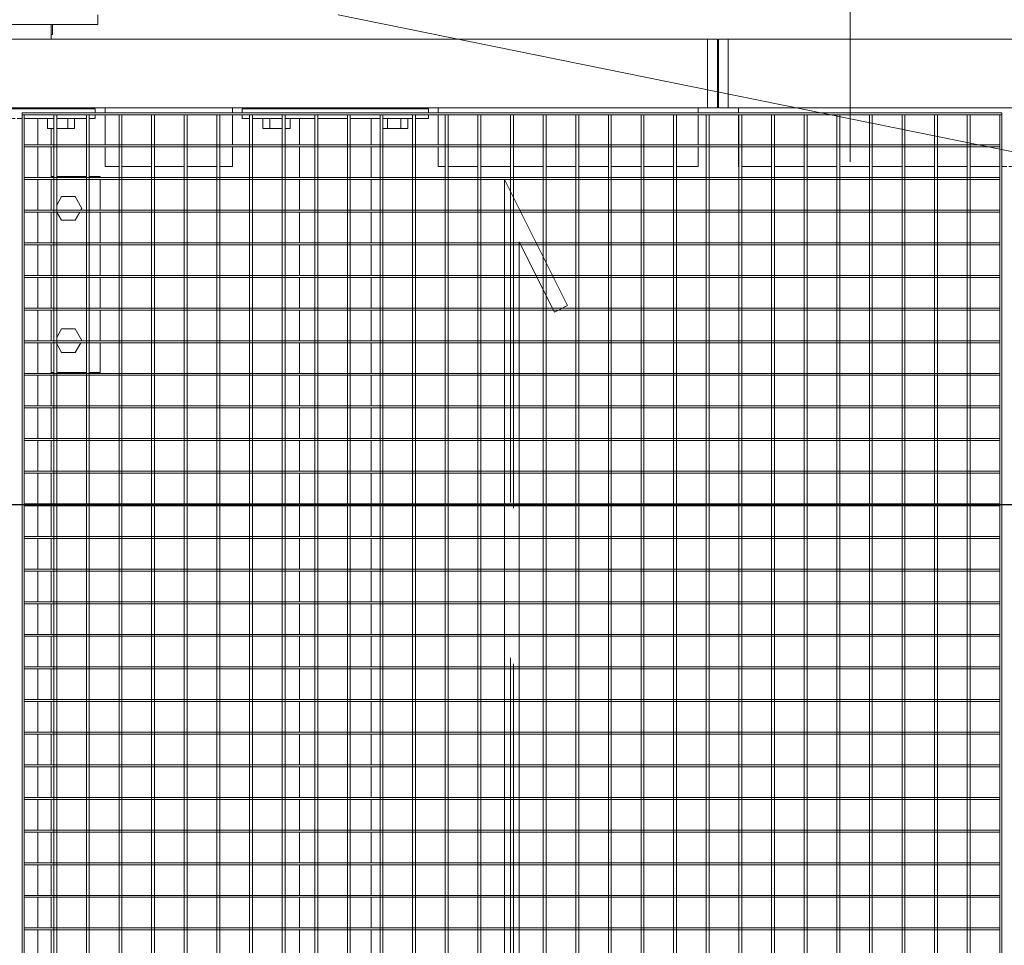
# Model space of a CAD drawing. Header units: metres. Extents: x 70279.8 to 70377.7, y 409251.8 to 409331.5.
# Tile 49 of 244: x 70324.2 to 70325.2, y 409289.9 to 409290.8. Entities that reach past the tile are written whole.
import ezdxf

# ---------------------------------------------------------------- set-up
doc = ezdxf.new("R2010")
doc.units = ezdxf.units.M
doc.linetypes.add('DASHEDX2', pattern=[9.525, 6.35, -3.175])
for name, color, linetype, lineweight in [('Bout', 3, 'Continuous', 0), ('CONTINUOUS', 7, 'Continuous', 18), ('Onderdeel', 2, 'Continuous', 0)]:
    doc.layers.add(name, color=color, linetype=linetype, lineweight=lineweight)
doc.layers.add('Concrete_ foundation', color=253, linetype='Continuous')
doc.layers.add('stairs&pedestrian', color=2, linetype='Continuous')

# ---------------------------------------------------------------- blocks, each defined once
blk = doc.blocks.new('*A15')
at = {"layer": 'Onderdeel', "linetype": 'Continuous', "lineweight": 0}
for p, q in [((730.212, -148.577), (730.212, -148.309)), ((730.212, -148.309), (730.821, -148.309)), ((730.861, -148.309), (731.487, -148.309)), ((731.527, -148.309), (732.153, -148.309)), ((732.193, -148.309), (732.819, -148.309)), ((732.859, -148.309), (733.485, -148.309)), ((733.525, -148.309), (734.151, -148.309)), ((734.191, -148.309), (734.212, -148.309)), ((734.212, -148.577), (734.212, -148.309)), ((730.212, -149.243), (730.212, -148.637)), ((734.212, -149.243), (734.212, -148.637)), ((730.212, -149.309), (730.212, -149.303)), ((734.212, -149.309), (734.212, -149.303)), ((730.212, -151.361), (730.212, -151.309)), ((734.212, -151.361), (734.212, -151.309)), ((730.212, -152.027), (730.212, -151.421)), ((734.212, -152.027), (734.212, -151.421)), ((730.212, -152.309), (730.212, -152.087)), ((734.212, -152.309), (734.212, -152.087)), ((730.212, -152.309), (730.821, -152.309)), ((730.861, -152.309), (731.487, -152.309)), ((731.527, -152.309), (732.153, -152.309)), ((732.193, -152.309), (732.819, -152.309)), ((732.859, -152.309), (733.485, -152.309)), ((733.525, -152.309), (734.151, -152.309)), ((734.191, -152.309), (734.212, -152.309))]:
    blk.add_line(p, q, dxfattribs=at)
blk = doc.blocks.new('*A16')
at = {"layer": 'Bout', "linetype": 'Continuous', "lineweight": 0}
for p, q in [((730.622, -148.821), (730.821, -148.706)), ((730.861, -148.683), (730.862, -148.682)), ((730.862, -148.682), (731.102, -148.821)), ((733.322, -148.821), (733.485, -148.727)), ((733.525, -148.704), (733.562, -148.682)), ((733.562, -148.682), (733.802, -148.821)), ((730.622, -149.098), (730.622, -148.821)), ((731.102, -148.821), (731.102, -149.098)), ((733.322, -149.098), (733.322, -148.821)), ((733.802, -148.821), (733.802, -149.098)), ((730.622, -149.098), (730.821, -149.213)), ((731.102, -149.098), (730.862, -149.237)), ((733.322, -149.098), (733.485, -149.192)), ((733.802, -149.098), (733.562, -149.237)), ((730.861, -149.236), (730.862, -149.237)), ((733.525, -149.215), (733.562, -149.237)), ((730.622, -151.521), (730.795, -151.421)), ((730.622, -151.798), (730.622, -151.521)), ((730.928, -151.421), (731.102, -151.521)), ((731.102, -151.521), (731.102, -151.798)), ((733.322, -151.521), (733.485, -151.427)), ((733.322, -151.798), (733.322, -151.521)), ((733.628, -151.421), (733.802, -151.521)), ((733.802, -151.521), (733.802, -151.798)), ((730.622, -151.798), (730.821, -151.913)), ((730.861, -151.936), (730.862, -151.937)), ((731.102, -151.798), (730.862, -151.937)), ((733.322, -151.798), (733.485, -151.892)), ((733.525, -151.915), (733.562, -151.937)), ((733.802, -151.798), (733.562, -151.937))]:
    blk.add_line(p, q, dxfattribs=at)
blk = doc.blocks.new('*A227')
at = {"layer": 'Onderdeel', "linetype": 'Continuous', "lineweight": 0}
for p, q in [((735.614, -164.709), (735.614, -41.043)), ((737.014, -164.709), (737.014, -41.043)), ((735.614, -164.709), (737.014, -164.709))]:
    blk.add_line(p, q, dxfattribs=at)
blk = doc.blocks.new('*A289')
at = {"layer": 'Onderdeel', "linetype": 'Continuous', "lineweight": 0}
for p, q in [((735.394, -150.715), (735.394, -150.615)), ((735.394, -151.039), (735.394, -150.755)), ((718.207, -151.039), (718.833, -151.039)), ((718.873, -151.039), (719.499, -151.039)), ((719.539, -151.039), (720.165, -151.039)), ((720.205, -151.039), (720.831, -151.039)), ((720.871, -151.039), (721.497, -151.039)), ((721.537, -151.039), (722.163, -151.039)), ((722.203, -151.039), (722.829, -151.039)), ((722.869, -151.039), (723.495, -151.039)), ((723.535, -151.039), (724.161, -151.039)), ((724.201, -151.039), (724.827, -151.039)), ((724.867, -151.039), (725.493, -151.039)), ((725.533, -151.039), (726.159, -151.039)), ((726.199, -151.039), (726.825, -151.039)), ((726.865, -151.039), (727.491, -151.039)), ((727.531, -151.039), (728.157, -151.039)), ((728.197, -151.039), (728.823, -151.039)), ((728.863, -151.039), (729.489, -151.039)), ((729.529, -151.039), (730.155, -151.039)), ((730.195, -151.039), (730.821, -151.039)), ((730.861, -151.039), (731.487, -151.039)), ((731.527, -151.039), (732.153, -151.039)), ((732.193, -151.039), (732.819, -151.039)), ((732.859, -151.039), (733.485, -151.039)), ((733.525, -151.039), (734.151, -151.039)), ((734.191, -151.039), (734.817, -151.039)), ((734.857, -151.039), (735.394, -151.039))]:
    blk.add_line(p, q, dxfattribs=at)
blk = doc.blocks.new('*A290')
at = {"layer": 'Onderdeel', "linetype": 'Continuous', "lineweight": 0}
for p, q in [((718.207, -156.379), (718.833, -156.379)), ((718.873, -156.379), (719.499, -156.379)), ((719.539, -156.379), (720.165, -156.379)), ((720.205, -156.379), (720.831, -156.379)), ((720.871, -156.379), (721.497, -156.379)), ((721.537, -156.379), (722.163, -156.379)), ((722.203, -156.379), (722.829, -156.379)), ((722.869, -156.379), (723.495, -156.379)), ((723.535, -156.379), (724.161, -156.379)), ((724.201, -156.379), (724.827, -156.379)), ((724.867, -156.379), (725.493, -156.379)), ((725.533, -156.379), (726.159, -156.379)), ((726.199, -156.379), (726.825, -156.379)), ((726.865, -156.379), (727.491, -156.379)), ((727.531, -156.379), (728.157, -156.379)), ((728.197, -156.379), (728.823, -156.379)), ((728.863, -156.379), (729.489, -156.379)), ((729.529, -156.379), (730.155, -156.379)), ((730.195, -156.379), (730.821, -156.379)), ((730.861, -156.379), (731.487, -156.379)), ((731.527, -156.379), (732.153, -156.379)), ((732.193, -156.379), (732.819, -156.379)), ((732.859, -156.379), (733.485, -156.379)), ((733.525, -156.379), (734.151, -156.379)), ((734.191, -156.379), (734.817, -156.379)), ((734.857, -156.379), (735.394, -156.379)), ((735.394, -156.689), (735.394, -156.379)), ((735.394, -157.355), (735.394, -156.749)), ((735.394, -157.839), (735.394, -157.415)), ((718.207, -157.839), (718.833, -157.839)), ((718.873, -157.839), (719.499, -157.839)), ((719.539, -157.839), (720.165, -157.839)), ((720.205, -157.839), (720.831, -157.839)), ((720.871, -157.839), (721.497, -157.839)), ((721.537, -157.839), (722.163, -157.839)), ((722.203, -157.839), (722.829, -157.839)), ((722.869, -157.839), (723.495, -157.839)), ((723.535, -157.839), (724.161, -157.839)), ((724.201, -157.839), (724.827, -157.839)), ((724.867, -157.839), (725.493, -157.839)), ((725.533, -157.839), (726.159, -157.839)), ((726.199, -157.839), (726.825, -157.839)), ((726.865, -157.839), (727.491, -157.839)), ((727.531, -157.839), (728.157, -157.839)), ((728.197, -157.839), (728.823, -157.839)), ((728.863, -157.839), (729.489, -157.839)), ((729.529, -157.839), (730.155, -157.839)), ((730.195, -157.839), (730.821, -157.839)), ((730.861, -157.839), (731.487, -157.839)), ((731.527, -157.839), (732.153, -157.839)), ((732.193, -157.839), (732.819, -157.839)), ((732.859, -157.839), (733.485, -157.839)), ((733.525, -157.839), (734.151, -157.839)), ((734.191, -157.839), (734.817, -157.839)), ((734.857, -157.839), (735.394, -157.839))]:
    blk.add_line(p, q, dxfattribs=at)
blk = doc.blocks.new('*A292')
at = {"layer": 'Onderdeel', "linetype": 'Continuous', "lineweight": 0}
for p, q in [((737.314, -151.309), (737.314, -149.309)), ((718.207, -151.309), (718.833, -151.309)), ((718.873, -151.309), (719.499, -151.309)), ((719.539, -151.309), (720.165, -151.309)), ((720.205, -151.309), (720.831, -151.309)), ((720.871, -151.309), (721.497, -151.309)), ((721.537, -151.309), (722.163, -151.309)), ((722.203, -151.309), (722.829, -151.309)), ((722.869, -151.309), (723.495, -151.309)), ((723.535, -151.309), (724.161, -151.309)), ((724.201, -151.309), (724.827, -151.309)), ((724.867, -151.309), (725.493, -151.309)), ((725.533, -151.309), (726.159, -151.309)), ((726.199, -151.309), (726.825, -151.309)), ((726.865, -151.309), (727.491, -151.309)), ((727.531, -151.309), (728.157, -151.309)), ((728.197, -151.309), (728.823, -151.309)), ((728.863, -151.309), (729.489, -151.309)), ((729.529, -151.309), (730.155, -151.309)), ((730.195, -151.309), (730.821, -151.309)), ((730.861, -151.309), (731.487, -151.309)), ((731.527, -151.309), (732.153, -151.309)), ((732.193, -151.309), (732.819, -151.309)), ((732.859, -151.309), (733.485, -151.309)), ((733.525, -151.309), (734.151, -151.309)), ((734.191, -151.309), (734.817, -151.309)), ((734.857, -151.309), (735.194, -151.309)), ((735.594, -151.309), (735.614, -151.309)), ((737.014, -151.309), (737.314, -151.309))]:
    blk.add_line(p, q, dxfattribs=at)
blk = doc.blocks.new('*A302')
at = {"layer": 'Bout', "linetype": 'Continuous', "lineweight": 0}
for p, q in [((735.194, -155.632), (735.194, -156.023)), ((735.194, -155.632), (735.394, -155.632)), ((735.194, -155.771), (735.394, -155.771)), ((735.594, -155.749), (735.614, -155.749)), ((735.194, -156.083), (735.194, -156.186)), ((735.594, -156.069), (735.614, -156.069)), ((735.194, -156.186), (735.394, -156.186)), ((735.194, -158.081), (735.194, -158.586)), ((735.194, -158.171), (735.394, -158.171)), ((735.594, -158.149), (735.614, -158.149)), ((735.194, -158.448), (735.394, -158.448)), ((735.194, -158.586), (735.394, -158.586)), ((735.594, -158.469), (735.614, -158.469))]:
    blk.add_line(p, q, dxfattribs=at)
blk = doc.blocks.new('*A303')
at = {"layer": 'Onderdeel', "linetype": 'Continuous', "lineweight": 0}
for p, q in [((735.394, -155.209), (735.475, -155.209)), ((735.394, -155.357), (735.394, -155.209)), ((735.515, -155.209), (735.594, -155.209)), ((735.594, -159.009), (735.594, -155.209)), ((735.394, -156.023), (735.394, -155.417)), ((735.394, -156.689), (735.394, -156.083)), ((735.394, -157.355), (735.394, -156.749)), ((735.394, -158.021), (735.394, -157.415)), ((735.394, -158.687), (735.394, -158.081)), ((735.394, -159.009), (735.394, -158.747)), ((735.394, -159.009), (735.475, -159.009)), ((735.515, -159.009), (735.594, -159.009))]:
    blk.add_line(p, q, dxfattribs=at)
blk = doc.blocks.new('*A304')
at = {"layer": 'Onderdeel', "linetype": 'Continuous', "lineweight": 0}
for p, q in [((737.314, -149.309), (737.314, -148.359)), ((737.314, -148.359), (737.514, -148.359)), ((737.314, -152.259), (737.314, -151.309)), ((737.514, -152.259), (737.314, -152.259))]:
    blk.add_line(p, q, dxfattribs=at)
blk = doc.blocks.new('*A305')
at = {"layer": 'Onderdeel', "linetype": 'Continuous', "lineweight": 0}
for p, q in [((734.415, -152.693), (734.415, -152.409)), ((734.415, -152.409), (734.817, -152.409)), ((734.857, -152.409), (735.475, -152.409)), ((735.515, -152.409), (735.614, -152.409)), ((734.415, -153.359), (734.415, -152.753)), ((734.415, -154.025), (734.415, -153.419)), ((734.415, -154.691), (734.415, -154.085)), ((734.415, -155.009), (734.415, -154.751)), ((734.415, -155.009), (734.817, -155.009)), ((734.857, -155.009), (735.475, -155.009)), ((735.515, -155.009), (735.614, -155.009))]:
    blk.add_line(p, q, dxfattribs=at)
blk = doc.blocks.new('*A306')
at = {"layer": 'Bout', "linetype": 'Continuous', "lineweight": 0}
for p, q in [((735.194, -148.832), (735.194, -149.243)), ((735.194, -148.832), (735.394, -148.832)), ((735.194, -148.971), (735.394, -148.971)), ((735.594, -148.949), (735.614, -148.949)), ((735.194, -149.303), (735.194, -149.387)), ((735.594, -149.269), (735.614, -149.269)), ((735.194, -149.387), (735.394, -149.387)), ((735.194, -151.361), (735.194, -151.232)), ((735.194, -151.232), (735.394, -151.232)), ((735.594, -151.349), (735.614, -151.349)), ((735.194, -151.421), (735.194, -151.787)), ((735.194, -151.648), (735.394, -151.648)), ((735.594, -151.669), (735.614, -151.669)), ((735.194, -151.787), (735.394, -151.787))]:
    blk.add_line(p, q, dxfattribs=at)
blk = doc.blocks.new('*A307')
at = {"layer": 'Onderdeel', "linetype": 'Continuous', "lineweight": 0}
for p, q in [((735.394, -148.409), (735.475, -148.409)), ((735.394, -148.577), (735.394, -148.409)), ((735.515, -148.409), (735.594, -148.409)), ((735.594, -152.209), (735.594, -148.409)), ((735.394, -149.243), (735.394, -148.637)), ((735.394, -149.909), (735.394, -149.303)), ((735.394, -150.575), (735.394, -149.969)), ((735.394, -150.715), (735.394, -150.615)), ((735.394, -151.361), (735.394, -150.755)), ((735.394, -152.027), (735.394, -151.421)), ((735.394, -152.209), (735.394, -152.087)), ((735.394, -152.209), (735.475, -152.209)), ((735.515, -152.209), (735.594, -152.209))]:
    blk.add_line(p, q, dxfattribs=at)
blk = doc.blocks.new('*A308')
at = {"layer": 'Bout', "linetype": 'Continuous', "lineweight": 0}
for p, q in [((737.314, -149.282), (737.114, -149.282)), ((737.114, -149.282), (737.114, -149.309)), ((737.114, -151.337), (737.114, -151.309)), ((737.314, -151.337), (737.114, -151.337))]:
    blk.add_line(p, q, dxfattribs=at)
blk = doc.blocks.new('*A398')
at = {"layer": 'Onderdeel', "linetype": 'Continuous', "lineweight": 0}
for p, q in [((735.614, -190.955), (735.614, -165.129)), ((735.614, -165.129), (737.014, -165.129)), ((737.014, -190.955), (737.014, -165.129))]:
    blk.add_line(p, q, dxfattribs=at)
blk = doc.blocks.new('*A400')
at = {"layer": 'Onderdeel', "linetype": 'Continuous', "lineweight": 0}
for p, q in [((734.415, -165.347), (734.415, -165.339)), ((734.415, -165.339), (734.817, -165.339)), ((734.415, -166.013), (734.415, -165.407)), ((734.857, -165.339), (735.475, -165.339)), ((735.515, -165.339), (735.614, -165.339)), ((734.415, -166.679), (734.415, -166.073)), ((734.415, -167.345), (734.415, -166.739)), ((734.415, -168.011), (734.415, -167.405)), ((734.415, -168.677), (734.415, -168.071)), ((734.415, -169.343), (734.415, -168.737)), ((734.415, -170.009), (734.415, -169.403)), ((734.415, -170.675), (734.415, -170.069)), ((734.415, -170.815), (734.415, -170.715)), ((734.415, -171.461), (734.415, -170.855)), ((734.415, -172.127), (734.415, -171.521)), ((734.415, -172.793), (734.415, -172.187)), ((734.415, -173.459), (734.415, -172.853)), ((734.415, -174.125), (734.415, -173.519)), ((734.415, -174.791), (734.415, -174.185)), ((734.415, -175.457), (734.415, -174.851)), ((734.415, -176.123), (734.415, -175.517)), ((734.415, -176.789), (734.415, -176.183)), ((734.415, -177.455), (734.415, -176.849)), ((734.415, -178.121), (734.415, -177.515)), ((734.415, -178.787), (734.415, -178.181)), ((734.415, -179.453), (734.415, -178.847)), ((734.415, -180.119), (734.415, -179.513)), ((734.415, -180.785), (734.415, -180.179)), ((734.416, -181.451), (734.415, -180.845)), ((734.416, -181.829), (734.416, -181.511)), ((734.416, -181.829), (734.817, -181.829)), ((734.857, -181.829), (735.475, -181.829)), ((735.515, -181.829), (735.614, -181.829))]:
    blk.add_line(p, q, dxfattribs=at)
blk = doc.blocks.new('*A455')
at = {"layer": 'Onderdeel', "linetype": 'Continuous', "lineweight": 0}
for p, q in [((711.555, -170.675), (735.475, -170.675)), ((711.555, -170.715), (735.475, -170.715)), ((735.475, -170.715), (735.475, -170.675))]:
    blk.add_line(p, q, dxfattribs=at)
blk = doc.blocks.new('*A456')
at = {"layer": 'Onderdeel', "linetype": 'Continuous', "lineweight": 0}
for p, q in [((711.555, -170.009), (735.475, -170.009)), ((735.475, -170.009), (735.475, -170.069)), ((735.475, -170.069), (711.555, -170.069))]:
    blk.add_line(p, q, dxfattribs=at)
blk = doc.blocks.new('*A457')
at = {"layer": 'Onderdeel', "linetype": 'Continuous', "lineweight": 0}
for p, q in [((711.555, -169.343), (735.475, -169.343)), ((735.475, -169.403), (711.555, -169.403)), ((735.475, -169.343), (735.475, -169.403))]:
    blk.add_line(p, q, dxfattribs=at)
blk = doc.blocks.new('*A458')
at = {"layer": 'Onderdeel', "linetype": 'Continuous', "lineweight": 0}
for p, q in [((711.555, -168.677), (735.475, -168.677)), ((735.475, -168.737), (711.555, -168.737)), ((735.475, -168.677), (735.475, -168.737))]:
    blk.add_line(p, q, dxfattribs=at)
blk = doc.blocks.new('*A459')
at = {"layer": 'Onderdeel', "linetype": 'Continuous', "lineweight": 0}
for p, q in [((711.555, -156.023), (735.475, -156.023)), ((735.475, -156.083), (711.555, -156.083)), ((735.475, -156.023), (735.475, -156.083))]:
    blk.add_line(p, q, dxfattribs=at)
blk = doc.blocks.new('*A460')
at = {"layer": 'Onderdeel', "linetype": 'Continuous', "lineweight": 0}
for p, q in [((711.555, -156.689), (735.475, -156.689)), ((735.475, -156.749), (711.555, -156.749)), ((735.475, -156.689), (735.475, -156.749))]:
    blk.add_line(p, q, dxfattribs=at)
blk = doc.blocks.new('*A461')
at = {"layer": 'Onderdeel', "linetype": 'Continuous', "lineweight": 0}
for p, q in [((711.555, -157.355), (735.475, -157.355)), ((735.475, -157.355), (735.475, -157.415)), ((735.475, -157.415), (711.555, -157.415))]:
    blk.add_line(p, q, dxfattribs=at)
blk = doc.blocks.new('*A462')
at = {"layer": 'Onderdeel', "linetype": 'Continuous', "lineweight": 0}
for p, q in [((711.555, -158.021), (735.475, -158.021)), ((735.475, -158.081), (711.555, -158.081)), ((735.475, -158.021), (735.475, -158.081))]:
    blk.add_line(p, q, dxfattribs=at)
blk = doc.blocks.new('*A463')
at = {"layer": 'Onderdeel', "linetype": 'Continuous', "lineweight": 0}
for p, q in [((711.555, -158.687), (735.475, -158.687)), ((735.475, -158.747), (711.555, -158.747)), ((735.475, -158.687), (735.475, -158.747))]:
    blk.add_line(p, q, dxfattribs=at)
blk = doc.blocks.new('*A464')
at = {"layer": 'Onderdeel', "linetype": 'Continuous', "lineweight": 0}
for p, q in [((711.555, -159.353), (735.475, -159.353)), ((735.475, -159.353), (735.475, -159.413)), ((735.475, -159.413), (711.555, -159.413))]:
    blk.add_line(p, q, dxfattribs=at)
blk = doc.blocks.new('*A465')
at = {"layer": 'Onderdeel', "linetype": 'Continuous', "lineweight": 0}
for p, q in [((735.475, -160.079), (715.122, -160.079)), ((735.475, -160.019), (715.242, -160.019)), ((735.475, -160.019), (735.475, -160.079))]:
    blk.add_line(p, q, dxfattribs=at)
blk = doc.blocks.new('*A466')
at = {"layer": 'Onderdeel', "linetype": 'DASHEDX2', "lineweight": 0}
for p, q in [((733.79, -160.745), (713.119, -160.745)), ((733.91, -160.685), (713.239, -160.685))]:
    blk.add_line(p, q, dxfattribs=at)
at = {"layer": 'Onderdeel', "linetype": 'Continuous', "lineweight": 0}
for p, q in [((735.475, -160.745), (733.79, -160.745)), ((735.475, -160.685), (733.91, -160.685)), ((735.475, -160.685), (735.475, -160.745))]:
    blk.add_line(p, q, dxfattribs=at)
blk = doc.blocks.new('*A467')
at = {"layer": 'Onderdeel', "linetype": 'Continuous', "lineweight": 0}
for p, q in [((711.555, -161.351), (731.907, -161.351)), ((735.475, -161.351), (732.578, -161.351)), ((735.475, -161.351), (735.475, -161.411)), ((731.787, -161.411), (711.555, -161.411)), ((735.475, -161.411), (732.458, -161.411))]:
    blk.add_line(p, q, dxfattribs=at)
at = {"layer": 'Onderdeel', "linetype": 'DASHEDX2', "lineweight": 0}
for p, q in [((732.578, -161.351), (731.907, -161.351)), ((732.458, -161.411), (731.787, -161.411))]:
    blk.add_line(p, q, dxfattribs=at)
blk = doc.blocks.new('*A468')
at = {"layer": 'Onderdeel', "linetype": 'Continuous', "lineweight": 0}
for p, q in [((711.555, -162.017), (735.475, -162.017)), ((735.475, -162.077), (711.555, -162.077)), ((735.475, -162.017), (735.475, -162.077))]:
    blk.add_line(p, q, dxfattribs=at)
blk = doc.blocks.new('*A469')
at = {"layer": 'Onderdeel', "linetype": 'Continuous', "lineweight": 0}
for p, q in [((711.555, -162.683), (735.475, -162.683)), ((735.475, -162.743), (711.555, -162.743)), ((735.475, -162.683), (735.475, -162.743))]:
    blk.add_line(p, q, dxfattribs=at)
blk = doc.blocks.new('*A470')
at = {"layer": 'Onderdeel', "linetype": 'Continuous', "lineweight": 0}
for p, q in [((711.555, -163.349), (735.475, -163.349)), ((735.475, -163.409), (711.555, -163.409)), ((735.475, -163.349), (735.475, -163.409))]:
    blk.add_line(p, q, dxfattribs=at)
blk = doc.blocks.new('*A471')
at = {"layer": 'Onderdeel', "linetype": 'Continuous', "lineweight": 0}
for p, q in [((711.555, -164.015), (735.475, -164.015)), ((735.475, -164.015), (735.475, -164.075)), ((735.475, -164.075), (711.555, -164.075))]:
    blk.add_line(p, q, dxfattribs=at)
blk = doc.blocks.new('*A472')
at = {"layer": 'Onderdeel', "linetype": 'Continuous', "lineweight": 0}
for p, q in [((711.555, -164.681), (735.475, -164.681)), ((735.475, -164.741), (711.555, -164.741)), ((735.475, -164.681), (735.475, -164.741))]:
    blk.add_line(p, q, dxfattribs=at)
blk = doc.blocks.new('*A473')
at = {"layer": 'Onderdeel', "linetype": 'Continuous', "lineweight": 0}
for p, q in [((711.555, -165.347), (735.475, -165.347)), ((735.475, -165.407), (711.555, -165.407)), ((735.475, -165.347), (735.475, -165.407))]:
    blk.add_line(p, q, dxfattribs=at)
blk = doc.blocks.new('*A474')
at = {"layer": 'Onderdeel', "linetype": 'Continuous', "lineweight": 0}
for p, q in [((711.555, -166.013), (735.475, -166.013)), ((735.475, -166.013), (735.475, -166.073)), ((735.475, -166.073), (711.555, -166.073))]:
    blk.add_line(p, q, dxfattribs=at)
blk = doc.blocks.new('*A475')
at = {"layer": 'Onderdeel', "linetype": 'Continuous', "lineweight": 0}
for p, q in [((711.555, -166.679), (735.475, -166.679)), ((735.475, -166.739), (711.555, -166.739)), ((735.475, -166.679), (735.475, -166.739))]:
    blk.add_line(p, q, dxfattribs=at)
blk = doc.blocks.new('*A476')
at = {"layer": 'Onderdeel', "linetype": 'Continuous', "lineweight": 0}
for p, q in [((711.555, -167.345), (735.475, -167.345)), ((735.475, -167.405), (711.555, -167.405)), ((735.475, -167.345), (735.475, -167.405))]:
    blk.add_line(p, q, dxfattribs=at)
blk = doc.blocks.new('*A477')
at = {"layer": 'Onderdeel', "linetype": 'Continuous', "lineweight": 0}
for p, q in [((711.555, -168.011), (735.475, -168.011)), ((735.475, -168.011), (735.475, -168.071)), ((735.475, -168.071), (711.555, -168.071))]:
    blk.add_line(p, q, dxfattribs=at)
blk = doc.blocks.new('*A478')
at = {"layer": 'Onderdeel', "linetype": 'Continuous', "lineweight": 0}
for p, q in [((719.499, -150.755), (719.499, -160.565)), ((719.539, -150.755), (719.499, -150.755)), ((719.539, -150.755), (719.539, -160.565)), ((719.499, -160.865), (719.499, -170.675)), ((719.539, -160.865), (719.539, -170.675)), ((719.499, -170.675), (719.539, -170.675))]:
    blk.add_line(p, q, dxfattribs=at)
at = {"layer": 'Onderdeel', "linetype": 'DASHEDX2', "lineweight": 0}
for p, q in [((719.499, -160.565), (719.499, -160.865)), ((719.539, -160.565), (719.539, -160.865))]:
    blk.add_line(p, q, dxfattribs=at)
blk = doc.blocks.new('*A479')
at = {"layer": 'Onderdeel', "linetype": 'Continuous', "lineweight": 0}
for p, q in [((718.833, -150.755), (718.833, -160.565)), ((718.873, -150.755), (718.833, -150.755)), ((718.873, -150.755), (718.873, -160.565)), ((718.833, -160.865), (718.833, -170.675)), ((718.873, -160.865), (718.873, -170.675)), ((718.833, -170.675), (718.873, -170.675))]:
    blk.add_line(p, q, dxfattribs=at)
at = {"layer": 'Onderdeel', "linetype": 'DASHEDX2', "lineweight": 0}
for p, q in [((718.833, -160.565), (718.833, -160.865)), ((718.873, -160.565), (718.873, -160.865))]:
    blk.add_line(p, q, dxfattribs=at)
blk = doc.blocks.new('*A489')
at = {"layer": 'Onderdeel', "linetype": 'Continuous', "lineweight": 0}
for p, q in [((734.15, -160.565), (714.15, -160.565)), ((734.15, -160.565), (731.582, -161.849)), ((732.879, -160.865), (712.879, -160.865)), ((732.879, -160.865), (731.447, -161.58)), ((731.447, -161.58), (731.582, -161.849))]:
    blk.add_line(p, q, dxfattribs=at)
blk = doc.blocks.new('*A491')
at = {"layer": 'Onderdeel', "linetype": 'Continuous', "lineweight": 0}
for p, q in [((735.475, -150.715), (735.475, -170.715)), ((735.515, -150.715), (735.475, -150.715)), ((735.515, -170.715), (735.515, -150.715)), ((735.475, -170.715), (735.515, -170.715))]:
    blk.add_line(p, q, dxfattribs=at)
blk = doc.blocks.new('*A492')
at = {"layer": 'Onderdeel', "linetype": 'Continuous', "lineweight": 0}
for p, q in [((711.555, -150.715), (735.475, -150.715)), ((735.475, -150.715), (735.475, -150.755)), ((735.475, -150.755), (711.555, -150.755))]:
    blk.add_line(p, q, dxfattribs=at)
blk = doc.blocks.new('*A494')
at = {"layer": 'Onderdeel', "linetype": 'Continuous', "lineweight": 0}
for p, q in [((711.555, -155.357), (735.475, -155.357)), ((735.475, -155.357), (735.475, -155.417)), ((735.475, -155.417), (711.555, -155.417))]:
    blk.add_line(p, q, dxfattribs=at)
blk = doc.blocks.new('*A495')
at = {"layer": 'Onderdeel', "linetype": 'Continuous', "lineweight": 0}
for p, q in [((711.555, -154.691), (735.475, -154.691)), ((735.475, -154.751), (711.555, -154.751)), ((735.475, -154.691), (735.475, -154.751))]:
    blk.add_line(p, q, dxfattribs=at)
blk = doc.blocks.new('*A496')
at = {"layer": 'Onderdeel', "linetype": 'Continuous', "lineweight": 0}
for p, q in [((711.555, -154.025), (735.475, -154.025)), ((735.475, -154.085), (711.555, -154.085)), ((735.475, -154.025), (735.475, -154.085))]:
    blk.add_line(p, q, dxfattribs=at)
blk = doc.blocks.new('*A497')
at = {"layer": 'Onderdeel', "linetype": 'Continuous', "lineweight": 0}
for p, q in [((711.555, -153.359), (735.475, -153.359)), ((735.475, -153.359), (735.475, -153.419)), ((735.475, -153.419), (711.555, -153.419))]:
    blk.add_line(p, q, dxfattribs=at)
blk = doc.blocks.new('*A498')
at = {"layer": 'Onderdeel', "linetype": 'Continuous', "lineweight": 0}
for p, q in [((711.555, -152.693), (735.475, -152.693)), ((735.475, -152.753), (711.555, -152.753)), ((735.475, -152.693), (735.475, -152.753))]:
    blk.add_line(p, q, dxfattribs=at)
blk = doc.blocks.new('*A499')
at = {"layer": 'Onderdeel', "linetype": 'Continuous', "lineweight": 0}
for p, q in [((711.555, -152.027), (735.475, -152.027)), ((735.475, -152.087), (711.555, -152.087)), ((735.475, -152.027), (735.475, -152.087))]:
    blk.add_line(p, q, dxfattribs=at)
blk = doc.blocks.new('*A500')
at = {"layer": 'Onderdeel', "linetype": 'Continuous', "lineweight": 0}
for p, q in [((711.555, -151.361), (735.475, -151.361)), ((735.475, -151.421), (711.555, -151.421)), ((735.475, -151.361), (735.475, -151.421))]:
    blk.add_line(p, q, dxfattribs=at)
blk = doc.blocks.new('*A534')
at = {"layer": 'Onderdeel', "linetype": 'Continuous', "lineweight": 0}
for p, q in [((729.489, -150.755), (729.489, -160.565)), ((729.529, -150.755), (729.489, -150.755)), ((729.529, -150.755), (729.529, -160.565)), ((729.489, -160.865), (729.489, -170.675)), ((729.529, -160.865), (729.529, -170.675)), ((729.489, -170.675), (729.529, -170.675))]:
    blk.add_line(p, q, dxfattribs=at)
at = {"layer": 'Onderdeel', "linetype": 'DASHEDX2', "lineweight": 0}
for p, q in [((729.489, -160.565), (729.489, -160.865)), ((729.529, -160.565), (729.529, -160.865))]:
    blk.add_line(p, q, dxfattribs=at)
blk = doc.blocks.new('*A535')
at = {"layer": 'Onderdeel', "linetype": 'Continuous', "lineweight": 0}
for p, q in [((728.823, -150.755), (728.823, -160.565)), ((728.863, -150.755), (728.823, -150.755)), ((728.863, -150.755), (728.863, -160.565)), ((728.823, -160.865), (728.823, -170.675)), ((728.863, -160.865), (728.863, -170.675)), ((728.823, -170.675), (728.863, -170.675))]:
    blk.add_line(p, q, dxfattribs=at)
at = {"layer": 'Onderdeel', "linetype": 'DASHEDX2', "lineweight": 0}
for p, q in [((728.823, -160.565), (728.823, -160.865)), ((728.863, -160.565), (728.863, -160.865))]:
    blk.add_line(p, q, dxfattribs=at)
blk = doc.blocks.new('*A536')
at = {"layer": 'Onderdeel', "linetype": 'Continuous', "lineweight": 0}
for p, q in [((728.157, -150.755), (728.157, -160.565)), ((728.197, -150.755), (728.157, -150.755)), ((728.197, -150.755), (728.197, -160.565)), ((728.157, -160.865), (728.157, -170.675)), ((728.197, -160.865), (728.197, -170.675)), ((728.157, -170.675), (728.197, -170.675))]:
    blk.add_line(p, q, dxfattribs=at)
at = {"layer": 'Onderdeel', "linetype": 'DASHEDX2', "lineweight": 0}
for p, q in [((728.157, -160.565), (728.157, -160.865)), ((728.197, -160.565), (728.197, -160.865))]:
    blk.add_line(p, q, dxfattribs=at)
blk = doc.blocks.new('*A537')
at = {"layer": 'Onderdeel', "linetype": 'Continuous', "lineweight": 0}
for p, q in [((727.491, -150.755), (727.491, -160.565)), ((727.531, -150.755), (727.491, -150.755)), ((727.531, -150.755), (727.531, -160.565)), ((727.491, -160.865), (727.491, -170.675)), ((727.531, -160.865), (727.531, -170.675)), ((727.491, -170.675), (727.531, -170.675))]:
    blk.add_line(p, q, dxfattribs=at)
at = {"layer": 'Onderdeel', "linetype": 'DASHEDX2', "lineweight": 0}
for p, q in [((727.491, -160.565), (727.491, -160.865)), ((727.531, -160.565), (727.531, -160.865))]:
    blk.add_line(p, q, dxfattribs=at)
blk = doc.blocks.new('*A538')
at = {"layer": 'Onderdeel', "linetype": 'Continuous', "lineweight": 0}
for p, q in [((726.825, -150.755), (726.825, -160.565)), ((726.865, -150.755), (726.825, -150.755)), ((726.865, -150.755), (726.865, -160.565)), ((726.825, -160.865), (726.825, -170.675)), ((726.865, -160.865), (726.865, -170.675)), ((726.825, -170.675), (726.865, -170.675))]:
    blk.add_line(p, q, dxfattribs=at)
at = {"layer": 'Onderdeel', "linetype": 'DASHEDX2', "lineweight": 0}
for p, q in [((726.825, -160.565), (726.825, -160.865)), ((726.865, -160.565), (726.865, -160.865))]:
    blk.add_line(p, q, dxfattribs=at)
blk = doc.blocks.new('*A539')
at = {"layer": 'Onderdeel', "linetype": 'Continuous', "lineweight": 0}
for p, q in [((726.159, -150.755), (726.159, -160.565)), ((726.199, -150.755), (726.159, -150.755)), ((726.199, -150.755), (726.199, -160.565)), ((726.159, -160.865), (726.159, -170.675)), ((726.199, -160.865), (726.199, -170.675)), ((726.159, -170.675), (726.199, -170.675))]:
    blk.add_line(p, q, dxfattribs=at)
at = {"layer": 'Onderdeel', "linetype": 'DASHEDX2', "lineweight": 0}
for p, q in [((726.159, -160.565), (726.159, -160.865)), ((726.199, -160.565), (726.199, -160.865))]:
    blk.add_line(p, q, dxfattribs=at)
blk = doc.blocks.new('*A540')
at = {"layer": 'Onderdeel', "linetype": 'Continuous', "lineweight": 0}
for p, q in [((725.493, -150.755), (725.493, -160.565)), ((725.533, -150.755), (725.493, -150.755)), ((725.533, -150.755), (725.533, -160.565)), ((725.493, -160.865), (725.493, -170.675)), ((725.533, -160.865), (725.533, -170.675)), ((725.493, -170.675), (725.533, -170.675))]:
    blk.add_line(p, q, dxfattribs=at)
at = {"layer": 'Onderdeel', "linetype": 'DASHEDX2', "lineweight": 0}
for p, q in [((725.493, -160.565), (725.493, -160.865)), ((725.533, -160.565), (725.533, -160.865))]:
    blk.add_line(p, q, dxfattribs=at)
blk = doc.blocks.new('*A541')
at = {"layer": 'Onderdeel', "linetype": 'Continuous', "lineweight": 0}
for p, q in [((724.827, -150.755), (724.827, -160.565)), ((724.867, -150.755), (724.827, -150.755)), ((724.867, -150.755), (724.867, -160.565)), ((724.827, -160.865), (724.827, -170.675)), ((724.867, -160.865), (724.867, -170.675)), ((724.827, -170.675), (724.867, -170.675))]:
    blk.add_line(p, q, dxfattribs=at)
at = {"layer": 'Onderdeel', "linetype": 'DASHEDX2', "lineweight": 0}
for p, q in [((724.827, -160.565), (724.827, -160.865)), ((724.867, -160.565), (724.867, -160.865))]:
    blk.add_line(p, q, dxfattribs=at)
blk = doc.blocks.new('*A542')
at = {"layer": 'Onderdeel', "linetype": 'Continuous', "lineweight": 0}
for p, q in [((724.161, -150.755), (724.161, -160.565)), ((724.201, -150.755), (724.161, -150.755)), ((724.201, -150.755), (724.201, -160.565)), ((724.161, -160.865), (724.161, -170.675)), ((724.201, -160.865), (724.201, -170.675)), ((724.161, -170.675), (724.201, -170.675))]:
    blk.add_line(p, q, dxfattribs=at)
at = {"layer": 'Onderdeel', "linetype": 'DASHEDX2', "lineweight": 0}
for p, q in [((724.161, -160.565), (724.161, -160.865)), ((724.201, -160.565), (724.201, -160.865))]:
    blk.add_line(p, q, dxfattribs=at)
blk = doc.blocks.new('*A543')
at = {"layer": 'Onderdeel', "linetype": 'Continuous', "lineweight": 0}
for p, q in [((723.495, -150.755), (723.495, -160.565)), ((723.535, -150.755), (723.495, -150.755)), ((723.535, -150.755), (723.535, -160.565)), ((723.495, -160.865), (723.495, -170.675)), ((723.535, -160.865), (723.535, -170.675)), ((723.495, -170.675), (723.535, -170.675))]:
    blk.add_line(p, q, dxfattribs=at)
at = {"layer": 'Onderdeel', "linetype": 'DASHEDX2', "lineweight": 0}
for p, q in [((723.495, -160.565), (723.495, -160.865)), ((723.535, -160.565), (723.535, -160.865))]:
    blk.add_line(p, q, dxfattribs=at)
blk = doc.blocks.new('*A544')
at = {"layer": 'Onderdeel', "linetype": 'Continuous', "lineweight": 0}
for p, q in [((722.829, -150.755), (722.829, -160.565)), ((722.869, -150.755), (722.829, -150.755)), ((722.869, -150.755), (722.869, -160.565)), ((722.829, -160.865), (722.829, -170.675)), ((722.869, -160.865), (722.869, -170.675)), ((722.829, -170.675), (722.869, -170.675))]:
    blk.add_line(p, q, dxfattribs=at)
at = {"layer": 'Onderdeel', "linetype": 'DASHEDX2', "lineweight": 0}
for p, q in [((722.829, -160.565), (722.829, -160.865)), ((722.869, -160.565), (722.869, -160.865))]:
    blk.add_line(p, q, dxfattribs=at)
blk = doc.blocks.new('*A545')
at = {"layer": 'Onderdeel', "linetype": 'Continuous', "lineweight": 0}
for p, q in [((722.163, -150.755), (722.163, -160.565)), ((722.203, -150.755), (722.163, -150.755)), ((722.203, -150.755), (722.203, -160.565)), ((722.163, -160.865), (722.163, -170.675)), ((722.203, -160.865), (722.203, -170.675)), ((722.163, -170.675), (722.203, -170.675))]:
    blk.add_line(p, q, dxfattribs=at)
at = {"layer": 'Onderdeel', "linetype": 'DASHEDX2', "lineweight": 0}
for p, q in [((722.163, -160.565), (722.163, -160.865)), ((722.203, -160.565), (722.203, -160.865))]:
    blk.add_line(p, q, dxfattribs=at)
blk = doc.blocks.new('*A546')
at = {"layer": 'Onderdeel', "linetype": 'Continuous', "lineweight": 0}
for p, q in [((721.497, -150.755), (721.497, -160.565)), ((721.537, -150.755), (721.497, -150.755)), ((721.537, -150.755), (721.537, -160.565)), ((721.497, -160.865), (721.497, -170.675)), ((721.537, -160.865), (721.537, -170.675)), ((721.497, -170.675), (721.537, -170.675))]:
    blk.add_line(p, q, dxfattribs=at)
at = {"layer": 'Onderdeel', "linetype": 'DASHEDX2', "lineweight": 0}
for p, q in [((721.497, -160.565), (721.497, -160.865)), ((721.537, -160.565), (721.537, -160.865))]:
    blk.add_line(p, q, dxfattribs=at)
blk = doc.blocks.new('*A547')
at = {"layer": 'Onderdeel', "linetype": 'Continuous', "lineweight": 0}
for p, q in [((720.831, -150.755), (720.831, -160.565)), ((720.871, -150.755), (720.831, -150.755)), ((720.871, -150.755), (720.871, -160.565)), ((720.831, -160.865), (720.831, -170.675)), ((720.871, -160.865), (720.871, -170.675)), ((720.831, -170.675), (720.871, -170.675))]:
    blk.add_line(p, q, dxfattribs=at)
at = {"layer": 'Onderdeel', "linetype": 'DASHEDX2', "lineweight": 0}
for p, q in [((720.831, -160.565), (720.831, -160.865)), ((720.871, -160.565), (720.871, -160.865))]:
    blk.add_line(p, q, dxfattribs=at)
blk = doc.blocks.new('*A548')
at = {"layer": 'Onderdeel', "linetype": 'Continuous', "lineweight": 0}
for p, q in [((720.165, -150.755), (720.165, -160.565)), ((720.205, -150.755), (720.165, -150.755)), ((720.205, -150.755), (720.205, -160.565)), ((720.165, -160.865), (720.165, -170.675)), ((720.205, -160.865), (720.205, -170.675)), ((720.165, -170.675), (720.205, -170.675))]:
    blk.add_line(p, q, dxfattribs=at)
at = {"layer": 'Onderdeel', "linetype": 'DASHEDX2', "lineweight": 0}
for p, q in [((720.165, -160.565), (720.165, -160.865)), ((720.205, -160.565), (720.205, -160.865))]:
    blk.add_line(p, q, dxfattribs=at)
blk = doc.blocks.new('*A551')
at = {"layer": 'Onderdeel', "linetype": 'Continuous', "lineweight": 0}
for p, q in [((734.415, -159.353), (734.415, -159.209)), ((734.415, -159.209), (734.817, -159.209)), ((734.857, -159.209), (735.475, -159.209)), ((735.515, -159.209), (735.614, -159.209)), ((734.415, -160.019), (734.415, -159.413)), ((734.415, -160.685), (734.415, -160.079)), ((734.415, -161.351), (734.415, -160.745)), ((734.415, -162.017), (734.415, -161.411)), ((734.415, -162.683), (734.415, -162.077)), ((734.415, -163.349), (734.415, -162.743)), ((734.415, -164.015), (734.415, -163.409)), ((734.415, -164.519), (734.415, -164.075)), ((734.415, -164.519), (734.817, -164.519)), ((734.857, -164.519), (735.475, -164.519)), ((735.515, -164.519), (735.614, -164.519))]:
    blk.add_line(p, q, dxfattribs=at)
blk = doc.blocks.new('*A552')
at = {"layer": 'Bout', "linetype": 'Continuous', "lineweight": 0}
for p, q in [((736.154, -164.929), (736.154, -164.909)), ((736.474, -164.929), (736.474, -164.909))]:
    blk.add_line(p, q, dxfattribs=at)
blk = doc.blocks.new('*A553')
at = {"layer": 'Onderdeel', "linetype": 'Continuous', "lineweight": 0}
for p, q in [((735.614, -164.909), (735.614, -164.709)), ((737.014, -164.709), (737.014, -164.909)), ((737.014, -164.909), (735.614, -164.909))]:
    blk.add_line(p, q, dxfattribs=at)
blk = doc.blocks.new('*A554')
at = {"layer": 'Onderdeel', "linetype": 'Continuous', "lineweight": 0}
for p, q in [((735.614, -164.929), (737.014, -164.929)), ((735.614, -165.129), (735.614, -164.929)), ((737.014, -164.929), (737.014, -165.129))]:
    blk.add_line(p, q, dxfattribs=at)
blk = doc.blocks.new('*A555')
at = {"layer": 'Onderdeel', "linetype": 'Continuous', "lineweight": 0}
for p, q in [((734.817, -170.675), (734.817, -150.755)), ((734.817, -150.755), (734.857, -150.755)), ((734.857, -150.755), (734.857, -170.675)), ((734.857, -170.675), (734.817, -170.675))]:
    blk.add_line(p, q, dxfattribs=at)
blk = doc.blocks.new('*A556')
at = {"layer": 'Onderdeel', "linetype": 'Continuous', "lineweight": 0}
for p, q in [((734.151, -170.675), (734.151, -150.755)), ((734.151, -150.755), (734.191, -150.755)), ((734.191, -150.755), (734.191, -170.675)), ((734.191, -170.675), (734.151, -170.675))]:
    blk.add_line(p, q, dxfattribs=at)
blk = doc.blocks.new('*A557')
at = {"layer": 'Onderdeel', "linetype": 'Continuous', "lineweight": 0}
for p, q in [((733.485, -150.755), (733.485, -160.565)), ((733.525, -150.755), (733.485, -150.755)), ((733.525, -150.755), (733.525, -160.565)), ((733.485, -160.897), (733.485, -170.675)), ((733.525, -160.877), (733.525, -170.675)), ((733.485, -170.675), (733.525, -170.675))]:
    blk.add_line(p, q, dxfattribs=at)
at = {"layer": 'Onderdeel', "linetype": 'DASHEDX2', "lineweight": 0}
for p, q in [((733.485, -160.565), (733.485, -160.897)), ((733.525, -160.565), (733.525, -160.877))]:
    blk.add_line(p, q, dxfattribs=at)
blk = doc.blocks.new('*A558')
at = {"layer": 'Onderdeel', "linetype": 'Continuous', "lineweight": 0}
for p, q in [((732.819, -150.755), (732.819, -160.565)), ((732.859, -150.755), (732.819, -150.755)), ((732.859, -150.755), (732.859, -160.565)), ((732.819, -160.865), (732.819, -160.895)), ((732.859, -160.865), (732.859, -160.875)), ((732.819, -170.675), (732.819, -161.23)), ((732.859, -161.21), (732.859, -170.675)), ((732.859, -170.675), (732.819, -170.675))]:
    blk.add_line(p, q, dxfattribs=at)
at = {"layer": 'Onderdeel', "linetype": 'DASHEDX2', "lineweight": 0}
for p, q in [((732.819, -160.565), (732.819, -160.865)), ((732.859, -160.565), (732.859, -161.21)), ((732.819, -160.895), (732.819, -161.23))]:
    blk.add_line(p, q, dxfattribs=at)
blk = doc.blocks.new('*A559')
at = {"layer": 'Onderdeel', "linetype": 'Continuous', "lineweight": 0}
for p, q in [((732.153, -150.755), (732.153, -160.565)), ((732.193, -150.755), (732.153, -150.755)), ((732.193, -150.755), (732.193, -160.565)), ((732.153, -160.865), (732.153, -161.228)), ((732.193, -160.865), (732.193, -161.208)), ((732.153, -170.675), (732.153, -161.563)), ((732.193, -161.543), (732.193, -170.675)), ((732.193, -170.675), (732.153, -170.675))]:
    blk.add_line(p, q, dxfattribs=at)
at = {"layer": 'Onderdeel', "linetype": 'DASHEDX2', "lineweight": 0}
for p, q in [((732.153, -160.565), (732.153, -160.865)), ((732.193, -160.565), (732.193, -160.865)), ((732.153, -161.228), (732.153, -161.563)), ((732.193, -161.208), (732.193, -161.543))]:
    blk.add_line(p, q, dxfattribs=at)
blk = doc.blocks.new('*A560')
at = {"layer": 'Onderdeel', "linetype": 'Continuous', "lineweight": 0}
for p, q in [((731.487, -150.755), (731.487, -160.565)), ((731.527, -150.755), (731.487, -150.755)), ((731.527, -150.755), (731.527, -160.565)), ((731.487, -160.865), (731.487, -161.561)), ((731.527, -160.865), (731.527, -161.541)), ((731.487, -170.675), (731.487, -161.659)), ((731.527, -161.739), (731.527, -170.675)), ((731.527, -170.675), (731.487, -170.675))]:
    blk.add_line(p, q, dxfattribs=at)
at = {"layer": 'Onderdeel', "linetype": 'DASHEDX2', "lineweight": 0}
for p, q in [((731.487, -160.565), (731.487, -160.865)), ((731.527, -160.565), (731.527, -160.865)), ((731.487, -161.561), (731.487, -161.659)), ((731.527, -161.541), (731.527, -161.739))]:
    blk.add_line(p, q, dxfattribs=at)
blk = doc.blocks.new('*A561')
at = {"layer": 'Onderdeel', "linetype": 'Continuous', "lineweight": 0}
for p, q in [((730.821, -150.755), (730.821, -160.565)), ((730.861, -150.755), (730.821, -150.755)), ((730.861, -150.755), (730.861, -160.565)), ((730.821, -160.865), (730.821, -170.675)), ((730.861, -160.865), (730.861, -170.675)), ((730.821, -170.675), (730.861, -170.675))]:
    blk.add_line(p, q, dxfattribs=at)
at = {"layer": 'Onderdeel', "linetype": 'DASHEDX2', "lineweight": 0}
for p, q in [((730.821, -160.565), (730.821, -160.865)), ((730.861, -160.565), (730.861, -160.865))]:
    blk.add_line(p, q, dxfattribs=at)
blk = doc.blocks.new('*A562')
at = {"layer": 'Onderdeel', "linetype": 'Continuous', "lineweight": 0}
for p, q in [((730.155, -150.755), (730.155, -160.565)), ((730.195, -150.755), (730.155, -150.755)), ((730.195, -150.755), (730.195, -160.565)), ((730.155, -160.865), (730.155, -170.675)), ((730.195, -160.865), (730.195, -170.675)), ((730.155, -170.675), (730.195, -170.675))]:
    blk.add_line(p, q, dxfattribs=at)
at = {"layer": 'Onderdeel', "linetype": 'DASHEDX2', "lineweight": 0}
for p, q in [((730.155, -160.565), (730.155, -160.865)), ((730.195, -160.565), (730.195, -160.865))]:
    blk.add_line(p, q, dxfattribs=at)
blk = doc.blocks.new('Stairs&pedestrian_9.7.2017')
at = {"layer": 'stairs&pedestrian', "lineweight": 0, "xscale": 50, "yscale": 50, "zscale": 50, "rotation": 90}
for name in ['*A304', '*A308', '*A292', '*A227', '*A553', '*A554', '*A398', '*A552', '*A307', '*A306', '*A491', '*A305', '*A303', '*A302', '*A551', '*A400', '*A289', '*A492', '*A500', '*A499', '*A498', '*A497', '*A496', '*A495', '*A494', '*A459', '*A290', '*A460', '*A461', '*A462', '*A463', '*A464', '*A465', '*A466', '*A467', '*A468', '*A469', '*A470', '*A471', '*A472', '*A473', '*A474', '*A475', '*A476', '*A477', '*A458', '*A457', '*A456', '*A455', '*A555', '*A15', '*A556', '*A489', '*A16', '*A557', '*A558', '*A559', '*A560', '*A561', '*A562', '*A534', '*A535', '*A536', '*A537', '*A538', '*A539', '*A540', '*A541', '*A542', '*A543', '*A544', '*A545', '*A546', '*A547', '*A548', '*A478', '*A479']:
    blk.add_blockref(name, (4544.5, -36875.7), dxfattribs=at)
blk = doc.blocks.new('deur-1000-muur220')
at = {"layer": 'CONTINUOUS'}
for p, q in [((-220, 1000), (-427.64, 21.79)), ((50, 500), (-370, 500))]:
    blk.add_line(p, q, dxfattribs=at)
blk = doc.blocks.new('A$C0A444100')
at = {"layer": 'Concrete_ foundation'}
blk.add_line((16760, 1200), (700, 1200), dxfattribs=at)
at = {"layer": 'Concrete_ foundation', "yscale": 1.045, "rotation": 90}
blk.add_blockref('deur-1000-muur220', (14748, 1920), dxfattribs=at)
at = {"layer": 'stairs&pedestrian'}
blk.add_blockref('Stairs&pedestrian_9.7.2017', (1300, 1700), dxfattribs=at)

msp = doc.modelspace()

# ---------------------------------------------------------------- block references
at = {"xscale": 0.001, "yscale": 0.001, "zscale": 0.001}
msp.add_blockref('A$C0A444100', (70310.84, 409289.15), dxfattribs=at)

doc.saveas('drawing.dxf')
